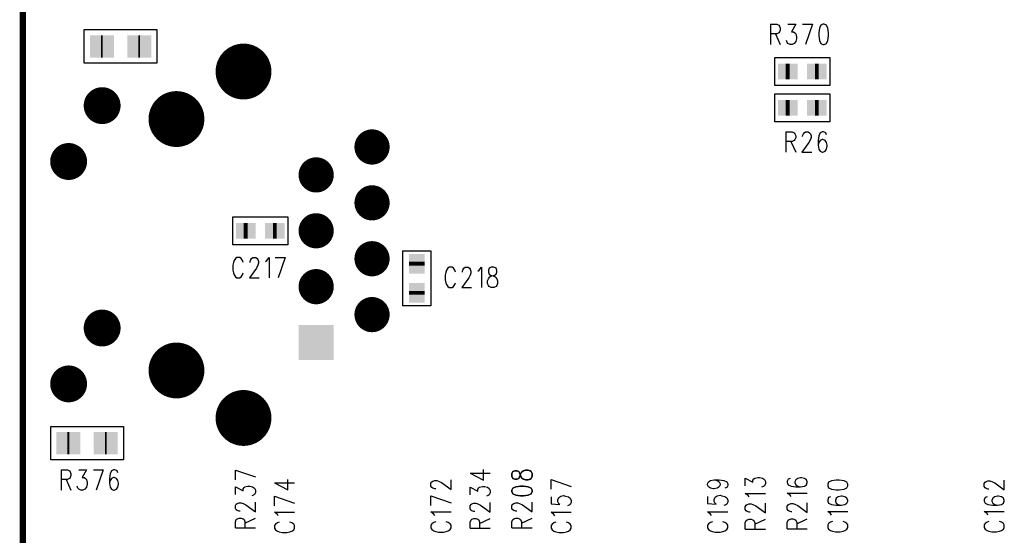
# Model space of a CAD drawing. Extents: x 12040 to 27945, y 10799 to 21199.
# Tile 9 of 42: x 15804 to 17566, y 16346 to 17268. Entities that reach past the tile are written whole.
import ezdxf

# ---------------------------------------------------------------- set-up
doc = ezdxf.new("R2010")
doc.units = 0
doc.header["$MEASUREMENT"] = 0
doc.layers.add('ASSYDWGBOT_PHO', color=7, linetype='Continuous')

msp = doc.modelspace()

# ---------------------------------------------------------------- linework, layer by layer
at = {"layer": 'ASSYDWGBOT_PHO'}
for points, const_width in [([(15810, 20720.631), (15810, 13390.63)], 11.11), ([(15953, 17220.631), (15950, 17220.631)], 40), ([(16020, 17220.631), (16017, 17220.631)], 40), ([(17182.501, 17175.631), (17175.501, 17175.631)], 28), ([(17182.501, 17175.631), (17175.501, 17175.631)], 28), ([(17234.501, 17175.631), (17227.501, 17175.631)], 28), ([(17234.501, 17175.631), (17227.501, 17175.631)], 28), ([(17182.501, 17110.63), (17175.501, 17110.63)], 28), ([(17182.501, 17110.63), (17175.501, 17110.63)], 28), ([(17234.501, 17110.63), (17227.501, 17110.63)], 28), ([(17234.501, 17110.63), (17227.501, 17110.63)], 28), ([(16212.5, 16890.631), (16205.5, 16890.631)], 28), ([(16212.5, 16890.631), (16205.5, 16890.631)], 28), ([(16264.5, 16890.631), (16257.5, 16890.631)], 28), ([(16264.5, 16890.631), (16257.5, 16890.631)], 28), ([(16514.999, 16835.131), (16514.999, 16828.131)], 28), ([(16514.999, 16835.131), (16514.999, 16828.131)], 28), ([(16514.999, 16783.131), (16514.999, 16776.131)], 28), ([(16514.999, 16783.131), (16514.999, 16776.131)], 28), ([(15893, 16510.63), (15890, 16510.63)], 40), ([(15960, 16510.63), (15957, 16510.63)], 40)]:
    msp.add_lwpolyline(points, dxfattribs=dict(at, const_width=const_width))
for points in [[(15920, 17190.63), (15920, 17250.629)], [(15920, 17250.629), (16049.999, 17250.629)], [(16049.999, 17250.629), (16049.999, 17190.63)], [(17148.13, 17260.229), (17148.13, 17224.14)], [(17148.13, 17260.229), (17159.38, 17260.229)], [(17159.38, 17260.229), (17163.13, 17258.52)], [(17163.13, 17258.52), (17164.379, 17256.8)], [(17164.379, 17256.8), (17165.63, 17253.361)], [(17165.63, 17253.361), (17165.63, 17249.92)], [(17179.38, 17260.229), (17193.13, 17260.229)], [(17193.13, 17260.229), (17185.631, 17246.481)], [(17205.629, 17260.229), (17223.129, 17260.229)], [(17223.129, 17260.229), (17210.63, 17224.14)], [(17235.63, 17253.361), (17234.381, 17244.77)], [(17238.131, 17258.52), (17235.63, 17253.361)], [(17241.88, 17260.229), (17238.131, 17258.52)], [(17244.381, 17260.229), (17241.88, 17260.229)], [(17248.131, 17258.52), (17244.381, 17260.229)], [(17250.629, 17253.361), (17248.131, 17258.52)], [(17251.881, 17244.77), (17250.629, 17253.361)], [(17159.38, 17243.05), (17148.13, 17243.05)], [(17156.879, 17243.05), (17165.63, 17224.14)], [(17163.13, 17244.77), (17159.38, 17243.05)], [(17164.379, 17246.481), (17163.13, 17244.77)], [(17165.63, 17249.92), (17164.379, 17246.481)], [(17185.631, 17246.481), (17189.381, 17246.481)], [(17189.381, 17246.481), (17191.879, 17244.77)], [(17191.879, 17244.77), (17193.13, 17243.05)], [(17193.13, 17243.05), (17194.38, 17237.89)], [(17194.38, 17234.449), (17193.13, 17229.3)], [(17194.38, 17237.89), (17194.38, 17234.449)], [(17234.381, 17244.77), (17234.381, 17239.611)], [(17234.381, 17239.611), (17235.63, 17231.02)], [(17250.629, 17231.02), (17251.881, 17239.611)], [(17251.881, 17239.611), (17251.881, 17244.77)], [(17178.129, 17227.579), (17176.88, 17231.02)], [(17179.38, 17225.861), (17178.129, 17227.579)], [(17183.13, 17224.14), (17179.38, 17225.861)], [(17186.88, 17224.14), (17183.13, 17224.14)], [(17190.63, 17225.861), (17186.88, 17224.14)], [(17193.13, 17229.3), (17190.63, 17225.861)], [(17235.63, 17231.02), (17238.131, 17225.861)], [(17238.131, 17225.861), (17241.88, 17224.14)], [(17241.88, 17224.14), (17244.381, 17224.14)], [(17244.381, 17224.14), (17248.131, 17225.861)], [(17248.131, 17225.861), (17250.629, 17231.02)], [(17155.79, 17150.631), (17155.79, 17200.63)], [(17155.79, 17200.63), (17254.21, 17200.63)], [(17254.21, 17200.63), (17254.21, 17150.631)], [(16049.999, 17190.63), (15920, 17190.63)], [(17254.21, 17150.631), (17155.79, 17150.631)], [(17155.79, 17085.63), (17155.79, 17135.63)], [(17155.79, 17135.63), (17254.21, 17135.63)], [(17254.21, 17135.63), (17254.21, 17085.63)], [(17254.21, 17085.63), (17155.79, 17085.63)], [(17175.631, 17067.73), (17175.631, 17031.639)], [(17175.631, 17067.73), (17186.88, 17067.73)], [(17186.88, 17067.73), (17190.63, 17066.019)], [(17190.63, 17066.019), (17191.879, 17064.301)], [(17191.879, 17064.301), (17193.13, 17060.86)], [(17193.13, 17057.421), (17191.879, 17053.98)], [(17193.13, 17060.86), (17193.13, 17057.421)], [(17205.629, 17060.86), (17206.881, 17064.301)], [(17205.629, 17059.139), (17205.629, 17060.86)], [(17206.881, 17064.301), (17208.13, 17066.019)], [(17208.13, 17066.019), (17210.63, 17067.73)], [(17210.63, 17067.73), (17215.63, 17067.73)], [(17215.63, 17067.73), (17218.13, 17066.019)], [(17218.13, 17066.019), (17219.379, 17064.301)], [(17219.379, 17064.301), (17220.631, 17060.86)], [(17220.631, 17057.421), (17219.379, 17053.98)], [(17220.631, 17060.86), (17220.631, 17057.421)], [(17234.381, 17060.86), (17233.13, 17052.271)], [(17236.879, 17066.019), (17234.381, 17060.86)], [(17240.629, 17067.73), (17236.879, 17066.019)], [(17243.13, 17067.73), (17240.629, 17067.73)], [(17246.88, 17066.019), (17243.13, 17067.73)], [(17248.131, 17062.58), (17246.88, 17066.019)], [(17186.88, 17050.55), (17175.631, 17050.55)], [(17184.38, 17050.55), (17193.13, 17031.639)], [(17190.63, 17052.271), (17186.88, 17050.55)], [(17191.879, 17053.98), (17190.63, 17052.271)], [(17216.881, 17048.83), (17204.38, 17031.639)], [(17219.379, 17053.98), (17216.881, 17048.83)], [(17233.13, 17052.271), (17233.13, 17043.671)], [(17234.381, 17048.83), (17233.13, 17043.671)], [(17233.13, 17043.671), (17234.381, 17036.8)], [(17236.879, 17052.271), (17234.381, 17048.83)], [(17240.629, 17053.98), (17236.879, 17052.271)], [(17241.88, 17053.98), (17240.629, 17053.98)], [(17245.63, 17052.271), (17241.88, 17053.98)], [(17248.131, 17048.83), (17245.63, 17052.271)], [(17249.38, 17043.671), (17248.131, 17048.83)], [(17248.131, 17036.8), (17249.38, 17041.95)], [(17249.38, 17041.95), (17249.38, 17043.671)], [(17204.38, 17031.639), (17221.88, 17031.639)], [(17234.381, 17036.8), (17236.879, 17033.36)], [(17236.879, 17033.36), (17240.629, 17031.639)], [(17240.629, 17031.639), (17241.88, 17031.639)], [(17241.88, 17031.639), (17245.63, 17033.36)], [(17245.63, 17033.36), (17248.131, 17036.8)], [(16185.789, 16865.629), (16185.789, 16915.63)], [(16185.789, 16915.63), (16284.21, 16915.63)], [(16284.21, 16915.63), (16284.21, 16865.629)], [(16284.21, 16865.629), (16185.789, 16865.629)], [(16490, 16756.411), (16490, 16854.839)], [(16490, 16854.839), (16540.001, 16854.839)], [(16540.001, 16854.839), (16540.001, 16756.411)], [(16186.88, 16834.141), (16185.631, 16828.979)], [(16185.631, 16828.979), (16185.631, 16820.391)], [(16188.129, 16837.58), (16186.88, 16834.141)], [(16190.63, 16841.021), (16188.129, 16837.58)], [(16193.13, 16842.73), (16190.63, 16841.021)], [(16198.13, 16842.73), (16193.13, 16842.73)], [(16200.63, 16841.021), (16198.13, 16842.73)], [(16203.131, 16837.58), (16200.63, 16841.021)], [(16204.38, 16834.141), (16203.131, 16837.58)], [(16216.881, 16835.859), (16218.13, 16839.3)], [(16216.881, 16834.141), (16216.881, 16835.859)], [(16218.13, 16839.3), (16219.379, 16841.021)], [(16219.379, 16841.021), (16221.88, 16842.73)], [(16221.88, 16842.73), (16226.879, 16842.73)], [(16226.879, 16842.73), (16229.38, 16841.021)], [(16230.631, 16828.979), (16228.13, 16823.83)], [(16229.38, 16841.021), (16230.631, 16839.3)], [(16230.631, 16839.3), (16231.88, 16835.859)], [(16231.88, 16832.42), (16230.631, 16828.979)], [(16231.88, 16835.859), (16231.88, 16832.42)], [(16244.381, 16835.859), (16246.88, 16837.58)], [(16246.88, 16837.58), (16250.629, 16842.73)], [(16250.629, 16842.73), (16250.629, 16806.641)], [(16261.881, 16842.73), (16279.381, 16842.73)], [(16279.381, 16842.73), (16266.88, 16806.641)], [(16185.631, 16820.391), (16186.88, 16815.229)], [(16186.88, 16815.229), (16188.129, 16811.8)], [(16188.129, 16811.8), (16190.63, 16808.359)], [(16200.63, 16808.359), (16203.131, 16811.8)], [(16203.131, 16811.8), (16204.38, 16815.229)], [(16228.13, 16823.83), (16215.63, 16806.641)], [(16566.879, 16816.641), (16565.63, 16811.48)], [(16565.63, 16811.48), (16565.63, 16802.891)], [(16568.13, 16820.08), (16566.879, 16816.641)], [(16570.629, 16823.521), (16568.13, 16820.08)], [(16573.13, 16825.23), (16570.629, 16823.521)], [(16578.131, 16825.23), (16573.13, 16825.23)], [(16580.629, 16823.521), (16578.131, 16825.23)], [(16583.13, 16820.08), (16580.629, 16823.521)], [(16584.379, 16816.641), (16583.13, 16820.08)], [(16596.88, 16818.359), (16598.129, 16821.8)], [(16596.88, 16816.641), (16596.88, 16818.359)], [(16598.129, 16821.8), (16599.38, 16823.521)], [(16599.38, 16823.521), (16601.879, 16825.23)], [(16601.879, 16825.23), (16606.88, 16825.23)], [(16606.88, 16825.23), (16609.381, 16823.521)], [(16610.63, 16811.48), (16608.13, 16806.33)], [(16609.381, 16823.521), (16610.63, 16821.8)], [(16610.63, 16821.8), (16611.879, 16818.359)], [(16611.879, 16814.92), (16610.63, 16811.48)], [(16611.879, 16818.359), (16611.879, 16814.92)], [(16624.38, 16818.359), (16626.881, 16820.08)], [(16626.881, 16820.08), (16630.63, 16825.23)], [(16630.63, 16825.23), (16630.63, 16789.141)], [(16644.381, 16823.521), (16643.129, 16820.08)], [(16643.129, 16820.08), (16643.129, 16816.641)], [(16643.129, 16816.641), (16644.381, 16813.2)], [(16648.13, 16825.23), (16644.381, 16823.521)], [(16644.381, 16813.2), (16646.879, 16811.48)], [(16646.879, 16811.48), (16651.88, 16809.771)], [(16653.13, 16825.23), (16648.13, 16825.23)], [(16649.38, 16809.771), (16654.381, 16811.48)], [(16656.879, 16823.521), (16653.13, 16825.23)], [(16654.381, 16811.48), (16656.879, 16813.2)], [(16658.131, 16820.08), (16656.879, 16823.521)], [(16656.879, 16813.2), (16658.131, 16816.641)], [(16658.131, 16816.641), (16658.131, 16820.08)], [(16190.63, 16808.359), (16193.13, 16806.641)], [(16193.13, 16806.641), (16198.13, 16806.641)], [(16198.13, 16806.641), (16200.63, 16808.359)], [(16215.63, 16806.641), (16233.13, 16806.641)], [(16565.63, 16802.891), (16566.879, 16797.729)], [(16566.879, 16797.729), (16568.13, 16794.3)], [(16568.13, 16794.3), (16570.629, 16790.859)], [(16580.629, 16790.859), (16583.13, 16794.3)], [(16583.13, 16794.3), (16584.379, 16797.729)], [(16608.13, 16806.33), (16595.631, 16789.141)], [(16641.88, 16801.17), (16643.129, 16804.609)], [(16641.88, 16796.021), (16641.88, 16801.17)], [(16643.129, 16792.58), (16641.88, 16796.021)], [(16643.129, 16804.609), (16645.63, 16808.05)], [(16644.381, 16790.859), (16643.129, 16792.58)], [(16645.63, 16808.05), (16649.38, 16809.771)], [(16651.88, 16809.771), (16655.63, 16808.05)], [(16655.63, 16808.05), (16658.131, 16804.609)], [(16658.131, 16792.58), (16656.879, 16790.859)], [(16658.131, 16804.609), (16659.38, 16801.17)], [(16659.38, 16796.021), (16658.131, 16792.58)], [(16659.38, 16801.17), (16659.38, 16796.021)], [(16570.629, 16790.859), (16573.13, 16789.141)], [(16573.13, 16789.141), (16578.131, 16789.141)], [(16578.131, 16789.141), (16580.629, 16790.859)], [(16595.631, 16789.141), (16613.131, 16789.141)], [(16648.13, 16789.141), (16644.381, 16790.859)], [(16653.13, 16789.141), (16648.13, 16789.141)], [(16656.879, 16790.859), (16653.13, 16789.141)], [(16540.001, 16756.411), (16490, 16756.411)], [(15860, 16480.631), (15860, 16540.63)], [(15860, 16540.63), (15990, 16540.63)], [(15990, 16540.63), (15990, 16480.631)], [(15990, 16480.631), (15860, 16480.631)], [(15878.75, 16462.73), (15878.75, 16426.64)], [(15878.75, 16462.73), (15890, 16462.73)], [(15890, 16462.73), (15893.75, 16461.02)], [(15893.75, 16461.02), (15895, 16459.299)], [(15895, 16459.299), (15896.25, 16455.86)], [(15910, 16462.73), (15923.75, 16462.73)], [(15923.75, 16462.73), (15916.25, 16448.98)], [(15936.25, 16462.73), (15953.75, 16462.73)], [(15953.75, 16462.73), (15941.25, 16426.64)], [(15968.75, 16461.02), (15966.25, 16455.86)], [(15972.5, 16462.73), (15968.75, 16461.02)], [(15975, 16462.73), (15972.5, 16462.73)], [(15978.75, 16461.02), (15975, 16462.73)], [(15980, 16457.581), (15978.75, 16461.02)], [(16190.39, 16462.5), (16226.48, 16450.001)], [(16190.39, 16445), (16190.39, 16462.5)], [(16634.451, 16444.38), (16634.451, 16463.131)], [(15890, 16445.551), (15878.75, 16445.551)], [(15887.5, 16445.551), (15896.25, 16426.64)], [(15893.75, 16447.269), (15890, 16445.551)], [(15895, 16448.98), (15893.75, 16447.269)], [(15896.25, 16452.419), (15895, 16448.98)], [(15896.25, 16455.86), (15896.25, 16452.419)], [(15916.25, 16448.98), (15920, 16448.98)], [(15920, 16448.98), (15922.5, 16447.269)], [(15922.5, 16447.269), (15923.75, 16445.551)], [(15923.75, 16445.551), (15925, 16440.39)], [(15925, 16440.39), (15925, 16436.951)], [(15966.25, 16455.86), (15965, 16447.269)], [(15965, 16447.269), (15965, 16438.669)], [(15966.25, 16443.83), (15965, 16438.669)], [(15968.75, 16447.269), (15966.25, 16443.83)], [(15972.5, 16448.98), (15968.75, 16447.269)], [(15973.75, 16448.98), (15972.5, 16448.98)], [(15977.5, 16447.269), (15973.75, 16448.98)], [(15980, 16443.83), (15977.5, 16447.269)], [(15981.25, 16438.669), (15980, 16443.83)], [(16284.451, 16426.88), (16284.451, 16445.629)], [(16540.39, 16438.749), (16542.11, 16441.25)], [(16542.11, 16441.25), (16543.831, 16442.499)], [(16543.831, 16442.499), (16547.27, 16443.75)], [(16547.27, 16443.75), (16550.699, 16443.75)], [(16550.699, 16443.75), (16554.14, 16442.499)], [(16554.14, 16442.499), (16559.299, 16440.001)], [(16559.299, 16440.001), (16576.481, 16427.5)], [(16576.481, 16427.5), (16576.481, 16445)], [(16610.39, 16456.881), (16634.451, 16444.38)], [(16610.39, 16456.881), (16646.481, 16456.881)], [(16755.39, 16445.629), (16791.479, 16433.13)], [(16755.39, 16428.129), (16755.39, 16445.629)], [(17035.391, 16437.5), (17037.109, 16441.25)], [(17037.109, 16441.25), (17040.55, 16443.75)], [(17040.55, 16443.75), (17047.421, 16445)], [(17047.421, 16445), (17052.58, 16443.75)], [(17047.421, 16445), (17056.021, 16445)], [(17052.58, 16443.75), (17056.021, 16441.25)], [(17056.021, 16445), (17064.61, 16443.75)], [(17056.021, 16441.25), (17057.73, 16437.5)], [(17064.61, 16443.75), (17069.771, 16441.25)], [(17069.771, 16441.25), (17071.48, 16437.5)], [(17102.89, 16434.38), (17102.89, 16448.13)], [(17102.89, 16448.13), (17116.64, 16440.63)], [(17116.64, 16444.38), (17118.361, 16446.88)], [(17116.64, 16440.63), (17116.64, 16444.38)], [(17118.361, 16446.88), (17120.081, 16448.13)], [(17120.081, 16448.13), (17125.231, 16449.381)], [(17125.231, 16449.381), (17128.67, 16449.381)], [(17128.67, 16449.381), (17133.829, 16448.13)], [(17133.829, 16448.13), (17137.27, 16445.629)], [(17137.27, 16445.629), (17138.981, 16441.879)], [(17138.981, 16441.879), (17138.981, 16438.129)], [(17179.609, 16446.251), (17177.891, 16442.499)], [(17177.891, 16442.499), (17177.891, 16440.001)], [(17177.891, 16440.001), (17179.609, 16436.251)], [(17183.05, 16447.5), (17179.609, 16446.251)], [(17193.359, 16445), (17191.641, 16441.25)], [(17191.641, 16441.25), (17191.641, 16440.001)], [(17191.641, 16440.001), (17193.359, 16436.251)], [(17196.8, 16447.5), (17193.359, 16445)], [(17201.95, 16448.75), (17196.8, 16447.5)], [(17203.671, 16448.75), (17201.95, 16448.75)], [(17208.83, 16447.5), (17203.671, 16448.75)], [(17212.271, 16445), (17208.83, 16447.5)], [(17213.98, 16441.25), (17212.271, 16445)], [(17212.271, 16436.251), (17213.98, 16440.001)], [(17213.98, 16440.001), (17213.98, 16441.25)], [(17252.11, 16440.63), (17250.389, 16436.88)], [(17257.271, 16443.13), (17252.11, 16440.63)], [(17265.86, 16444.38), (17257.271, 16443.13)], [(17271.021, 16444.38), (17265.86, 16444.38)], [(17279.61, 16443.13), (17271.021, 16444.38)], [(17284.769, 16440.63), (17279.61, 16443.13)], [(17286.48, 16436.88), (17284.769, 16440.63)], [(17530.39, 16438.129), (17532.11, 16440.63)], [(17532.11, 16440.63), (17533.831, 16441.879)], [(17533.831, 16441.879), (17537.27, 16443.13)], [(17537.27, 16443.13), (17540.701, 16443.13)], [(17540.701, 16443.13), (17544.14, 16441.879)], [(17544.14, 16441.879), (17549.299, 16439.381)], [(17566.481, 16426.88), (17566.481, 16444.38)], [(15908.75, 16430.08), (15907.5, 16433.519)], [(15910, 16428.36), (15908.75, 16430.08)], [(15913.75, 16426.64), (15910, 16428.36)], [(15917.5, 16426.64), (15913.75, 16426.64)], [(15921.25, 16428.36), (15917.5, 16426.64)], [(15923.75, 16431.801), (15921.25, 16428.36)], [(15925, 16436.951), (15923.75, 16431.801)], [(15965, 16438.669), (15966.25, 16431.801)], [(15966.25, 16431.801), (15968.75, 16428.36)], [(15968.75, 16428.36), (15972.5, 16426.64)], [(15972.5, 16426.64), (15973.75, 16426.64)], [(15973.75, 16426.64), (15977.5, 16428.36)], [(15977.5, 16428.36), (15980, 16431.801)], [(15980, 16431.801), (15981.25, 16436.951)], [(15981.25, 16436.951), (15981.25, 16438.669)], [(16190.39, 16418.751), (16190.39, 16432.501)], [(16190.39, 16432.501), (16204.14, 16424.999)], [(16204.14, 16428.749), (16205.86, 16431.25)], [(16204.14, 16424.999), (16204.14, 16428.749)], [(16205.86, 16431.25), (16207.581, 16432.501)], [(16207.581, 16432.501), (16212.73, 16433.75)], [(16212.73, 16433.75), (16216.169, 16433.75)], [(16216.169, 16433.75), (16221.331, 16432.501)], [(16221.331, 16432.501), (16224.77, 16430)], [(16224.77, 16430), (16226.48, 16426.25)], [(16226.48, 16422.501), (16224.77, 16418.751)], [(16226.48, 16426.25), (16226.48, 16422.501)], [(16260.389, 16439.381), (16284.451, 16426.88)], [(16260.389, 16439.381), (16296.48, 16439.381)], [(16540.39, 16433.75), (16540.39, 16438.749)], [(16542.11, 16431.25), (16540.39, 16433.75)], [(16543.831, 16430), (16542.11, 16431.25)], [(16547.27, 16428.749), (16543.831, 16430)], [(16548.981, 16428.749), (16547.27, 16428.749)], [(16610.39, 16418.131), (16610.39, 16431.881)], [(16610.39, 16431.881), (16624.14, 16424.379)], [(16624.14, 16428.129), (16625.86, 16430.63)], [(16624.14, 16424.379), (16624.14, 16428.129)], [(16625.86, 16430.63), (16627.581, 16431.881)], [(16627.581, 16431.881), (16632.73, 16433.13)], [(16632.73, 16433.13), (16636.169, 16433.13)], [(16636.169, 16433.13), (16641.331, 16431.881)], [(16641.331, 16431.881), (16644.77, 16429.38)], [(16644.77, 16429.38), (16646.481, 16425.631)], [(16646.481, 16425.631), (16646.481, 16421.881)], [(17035.391, 16436.251), (17035.391, 16437.5)], [(17037.109, 16432.501), (17035.391, 16436.251)], [(17040.55, 16430), (17037.109, 16432.501)], [(17045.7, 16428.749), (17040.55, 16430)], [(17047.421, 16428.749), (17045.7, 16428.749)], [(17052.58, 16430), (17047.421, 16428.749)], [(17056.021, 16432.501), (17052.58, 16430)], [(17057.73, 16436.251), (17056.021, 16432.501)], [(17057.73, 16437.5), (17057.73, 16436.251)], [(17069.771, 16431.25), (17066.33, 16430)], [(17071.48, 16434.999), (17069.771, 16431.25)], [(17071.48, 16437.5), (17071.48, 16434.999)], [(17135.55, 16433.13), (17132.111, 16431.881)], [(17137.27, 16434.38), (17135.55, 16433.13)], [(17138.981, 16438.129), (17137.27, 16434.38)], [(17179.609, 16436.251), (17184.771, 16433.75)], [(17184.771, 16433.75), (17193.359, 16432.501)], [(17193.359, 16436.251), (17196.8, 16433.75)], [(17193.359, 16432.501), (17201.95, 16432.501)], [(17196.8, 16433.75), (17201.95, 16432.501)], [(17201.95, 16432.501), (17208.83, 16433.75)], [(17208.83, 16433.75), (17212.271, 16436.251)], [(17250.389, 16436.88), (17250.389, 16434.38)], [(17250.389, 16434.38), (17252.11, 16430.63)], [(17252.11, 16430.63), (17257.271, 16428.129)], [(17257.271, 16428.129), (17265.86, 16426.88)], [(17265.86, 16426.88), (17271.021, 16426.88)], [(17271.021, 16426.88), (17279.61, 16428.129)], [(17279.61, 16428.129), (17284.769, 16430.63)], [(17284.769, 16430.63), (17286.48, 16434.38)], [(17286.48, 16434.38), (17286.48, 16436.88)], [(17530.39, 16433.13), (17530.39, 16438.129)], [(17532.11, 16430.63), (17530.39, 16433.13)], [(17533.831, 16429.38), (17532.11, 16430.63)], [(17537.27, 16428.129), (17533.831, 16429.38)], [(17538.98, 16428.129), (17537.27, 16428.129)], [(17549.299, 16439.381), (17566.481, 16426.88)], [(16223.049, 16417.5), (16219.61, 16416.25)], [(16224.77, 16418.751), (16223.049, 16417.5)], [(16226.48, 16387.501), (16226.48, 16405.001)], [(16260.389, 16415.63), (16296.48, 16403.13)], [(16260.389, 16398.13), (16260.389, 16415.63)], [(16540.39, 16416.25), (16576.481, 16403.749)], [(16540.39, 16398.75), (16540.39, 16416.25)], [(16643.049, 16416.88), (16639.61, 16415.63)], [(16644.77, 16418.131), (16643.049, 16416.88)], [(16646.481, 16421.881), (16644.77, 16418.131)], [(16721.479, 16387.501), (16721.479, 16405.001)], [(16755.39, 16414.379), (16755.39, 16401.88)], [(16767.42, 16409.38), (16769.14, 16413.13)], [(16767.42, 16405.63), (16767.42, 16409.38)], [(16769.14, 16401.88), (16767.42, 16405.63)], [(16769.14, 16413.13), (16772.579, 16415.63)], [(16772.579, 16415.63), (16777.731, 16416.88)], [(16777.731, 16416.88), (16781.17, 16415.63)], [(16781.17, 16415.63), (16786.329, 16414.379)], [(16786.329, 16414.379), (16789.77, 16411.88)], [(16789.77, 16411.88), (16791.479, 16408.131)], [(16791.479, 16408.131), (16791.479, 16404.381)], [(17035.391, 16415.001), (17035.391, 16402.5)], [(17047.421, 16410), (17049.141, 16413.75)], [(17047.421, 16406.25), (17047.421, 16410)], [(17049.141, 16402.5), (17047.421, 16406.25)], [(17049.141, 16413.75), (17052.58, 16416.25)], [(17052.58, 16416.25), (17057.73, 16417.5)], [(17057.73, 16417.5), (17061.171, 16416.25)], [(17061.171, 16416.25), (17066.33, 16415.001)], [(17066.33, 16415.001), (17069.771, 16412.5)], [(17069.771, 16412.5), (17071.48, 16408.751)], [(17071.48, 16405.001), (17069.771, 16401.251)], [(17071.48, 16408.751), (17071.48, 16405.001)], [(17108.049, 16416.88), (17102.89, 16420.63)], [(17102.89, 16420.63), (17138.981, 16420.63)], [(17109.77, 16414.379), (17108.049, 16416.88)], [(17183.05, 16417.5), (17177.891, 16421.249)], [(17177.891, 16421.249), (17213.98, 16421.249)], [(17184.771, 16415.001), (17183.05, 16417.5)], [(17252.11, 16413.13), (17250.389, 16409.38)], [(17250.389, 16409.38), (17250.389, 16406.879)], [(17250.389, 16406.879), (17252.11, 16403.13)], [(17255.55, 16414.379), (17252.11, 16413.13)], [(17265.86, 16411.88), (17264.139, 16408.131)], [(17264.139, 16408.131), (17264.139, 16406.879)], [(17264.139, 16406.879), (17265.86, 16403.13)], [(17269.3, 16414.379), (17265.86, 16411.88)], [(17274.45, 16415.63), (17269.3, 16414.379)], [(17276.171, 16415.63), (17274.45, 16415.63)], [(17281.33, 16414.379), (17276.171, 16415.63)], [(17284.769, 16411.88), (17281.33, 16414.379)], [(17286.48, 16408.131), (17284.769, 16411.88)], [(17284.769, 16403.13), (17286.48, 16406.879)], [(17286.48, 16406.879), (17286.48, 16408.131)], [(17532.11, 16413.13), (17530.39, 16409.38)], [(17530.39, 16409.38), (17530.39, 16406.879)], [(17530.39, 16406.879), (17532.11, 16403.13)], [(17535.549, 16414.379), (17532.11, 16413.13)], [(17545.86, 16411.88), (17544.14, 16408.131)], [(17544.14, 16408.131), (17544.14, 16406.879)], [(17544.14, 16406.879), (17545.86, 16403.13)], [(17549.299, 16414.379), (17545.86, 16411.88)], [(17554.449, 16415.63), (17549.299, 16414.379)], [(17556.17, 16415.63), (17554.449, 16415.63)], [(17561.331, 16414.379), (17556.17, 16415.63)], [(17564.77, 16411.88), (17561.331, 16414.379)], [(17566.481, 16408.131), (17564.77, 16411.88)], [(17564.77, 16403.13), (17566.481, 16406.879)], [(17566.481, 16406.879), (17566.481, 16408.131)], [(16190.39, 16398.75), (16192.11, 16401.251)], [(16190.39, 16393.749), (16190.39, 16398.75)], [(16192.11, 16391.251), (16190.39, 16393.749)], [(16192.11, 16401.251), (16193.83, 16402.5)], [(16193.83, 16389.999), (16192.11, 16391.251)], [(16193.83, 16402.5), (16197.269, 16403.749)], [(16197.269, 16388.75), (16193.83, 16389.999)], [(16197.269, 16403.749), (16200.701, 16403.749)], [(16198.98, 16388.75), (16197.269, 16388.75)], [(16200.701, 16403.749), (16204.14, 16402.5)], [(16204.14, 16402.5), (16209.299, 16400)], [(16209.299, 16400), (16226.48, 16387.501)], [(16545.549, 16383.751), (16540.39, 16387.501)], [(16540.39, 16387.501), (16576.481, 16387.501)], [(16610.39, 16398.13), (16612.11, 16400.631)], [(16610.39, 16393.129), (16610.39, 16398.13)], [(16612.11, 16390.631), (16610.39, 16393.129)], [(16612.11, 16400.631), (16613.831, 16401.88)], [(16613.831, 16389.38), (16612.11, 16390.631)], [(16613.831, 16401.88), (16617.27, 16403.13)], [(16617.27, 16388.13), (16613.831, 16389.38)], [(16617.27, 16403.13), (16620.701, 16403.13)], [(16618.98, 16388.13), (16617.27, 16388.13)], [(16620.701, 16403.13), (16624.14, 16401.88)], [(16624.14, 16401.88), (16629.299, 16399.38)], [(16629.299, 16399.38), (16646.481, 16386.881)], [(16646.481, 16386.881), (16646.481, 16404.381)], [(16685.39, 16398.75), (16687.111, 16401.251)], [(16685.39, 16393.749), (16685.39, 16398.75)], [(16687.111, 16391.251), (16685.39, 16393.749)], [(16687.111, 16401.251), (16688.829, 16402.5)], [(16688.829, 16389.999), (16687.111, 16391.251)], [(16688.829, 16402.5), (16692.27, 16403.749)], [(16692.27, 16388.75), (16688.829, 16389.999)], [(16692.27, 16403.749), (16695.7, 16403.749)], [(16693.979, 16388.75), (16692.27, 16388.75)], [(16695.7, 16403.749), (16699.141, 16402.5)], [(16699.141, 16402.5), (16704.3, 16400)], [(16704.3, 16400), (16721.479, 16387.501)], [(16755.39, 16401.88), (16770.861, 16400.631)], [(16770.861, 16400.631), (16769.14, 16401.88)], [(16788.05, 16399.38), (16784.611, 16398.13)], [(16789.77, 16400.631), (16788.05, 16399.38)], [(16791.479, 16404.381), (16789.77, 16400.631)], [(17035.391, 16402.5), (17050.859, 16401.251)], [(17040.55, 16383.751), (17035.391, 16387.501)], [(17035.391, 16387.501), (17071.48, 16387.501)], [(17050.859, 16401.251), (17049.141, 16402.5)], [(17068.05, 16400), (17064.61, 16398.75)], [(17069.771, 16401.251), (17068.05, 16400)], [(17102.89, 16396.879), (17104.61, 16399.38)], [(17102.89, 16391.88), (17102.89, 16396.879)], [(17104.61, 16389.38), (17102.89, 16391.88)], [(17104.61, 16399.38), (17106.331, 16400.631)], [(17106.331, 16388.13), (17104.61, 16389.38)], [(17106.331, 16400.631), (17109.77, 16401.88)], [(17109.77, 16386.881), (17106.331, 16388.13)], [(17109.77, 16401.88), (17113.199, 16401.88)], [(17113.199, 16401.88), (17116.64, 16400.631)], [(17116.64, 16400.631), (17121.799, 16398.13)], [(17121.799, 16398.13), (17138.981, 16385.63)], [(17138.981, 16385.63), (17138.981, 16403.13)], [(17177.891, 16397.499), (17179.609, 16400)], [(17177.891, 16392.5), (17177.891, 16397.499)], [(17179.609, 16389.999), (17177.891, 16392.5)], [(17179.609, 16400), (17181.33, 16401.251)], [(17181.33, 16388.75), (17179.609, 16389.999)], [(17181.33, 16401.251), (17184.771, 16402.5)], [(17184.771, 16387.501), (17181.33, 16388.75)], [(17184.771, 16402.5), (17188.2, 16402.5)], [(17186.48, 16387.501), (17184.771, 16387.501)], [(17188.2, 16402.5), (17191.641, 16401.251)], [(17191.641, 16401.251), (17196.8, 16398.75)], [(17196.8, 16398.75), (17213.98, 16386.25)], [(17213.98, 16386.25), (17213.98, 16403.749)], [(17255.55, 16384.38), (17250.389, 16388.13)], [(17250.389, 16388.13), (17286.48, 16388.13)], [(17252.11, 16403.13), (17257.271, 16400.631)], [(17257.271, 16400.631), (17265.86, 16399.38)], [(17265.86, 16403.13), (17269.3, 16400.631)], [(17265.86, 16399.38), (17274.45, 16399.38)], [(17269.3, 16400.631), (17274.45, 16399.38)], [(17274.45, 16399.38), (17281.33, 16400.631)], [(17281.33, 16400.631), (17284.769, 16403.13)], [(17535.549, 16384.38), (17530.39, 16388.13)], [(17530.39, 16388.13), (17566.481, 16388.13)], [(17532.11, 16403.13), (17537.27, 16400.631)], [(17537.27, 16400.631), (17545.86, 16399.38)], [(17545.86, 16403.13), (17549.299, 16400.631)], [(17545.86, 16399.38), (17554.449, 16399.38)], [(17549.299, 16400.631), (17554.449, 16399.38)], [(17554.449, 16399.38), (17561.331, 16400.631)], [(17561.331, 16400.631), (17564.77, 16403.13)], [(16190.39, 16370.001), (16192.11, 16373.751)], [(16190.39, 16358.749), (16190.39, 16370.001)], [(16192.11, 16373.751), (16193.83, 16375)], [(16193.83, 16375), (16197.269, 16376.249)], [(16197.269, 16376.249), (16200.701, 16376.249)], [(16200.701, 16376.249), (16204.14, 16375)], [(16204.14, 16375), (16205.86, 16373.751)], [(16205.86, 16373.751), (16207.581, 16370.001)], [(16207.581, 16367.5), (16226.48, 16376.249)], [(16207.581, 16370.001), (16207.581, 16358.749)], [(16265.551, 16383.129), (16260.389, 16386.881)], [(16260.389, 16386.881), (16296.48, 16386.881)], [(16267.269, 16380.63), (16265.551, 16383.129)], [(16268.98, 16369.381), (16265.551, 16368.13)], [(16291.33, 16368.13), (16287.889, 16369.381)], [(16547.27, 16381.25), (16545.549, 16383.751)], [(16548.981, 16370.001), (16545.549, 16368.75)], [(16571.329, 16368.75), (16567.89, 16370.001)], [(16610.39, 16369.381), (16612.11, 16373.131)], [(16610.39, 16358.13), (16610.39, 16369.381)], [(16612.11, 16373.131), (16613.831, 16374.38)], [(16613.831, 16374.38), (16617.27, 16375.629)], [(16617.27, 16375.629), (16620.701, 16375.629)], [(16620.701, 16375.629), (16624.14, 16374.38)], [(16624.14, 16374.38), (16625.86, 16373.131)], [(16625.86, 16373.131), (16627.581, 16369.381)], [(16627.581, 16366.88), (16646.481, 16375.629)], [(16627.581, 16369.381), (16627.581, 16358.13)], [(16685.39, 16370.001), (16687.111, 16373.751)], [(16685.39, 16358.749), (16685.39, 16370.001)], [(16687.111, 16373.751), (16688.829, 16375)], [(16688.829, 16375), (16692.27, 16376.249)], [(16692.27, 16376.249), (16695.7, 16376.249)], [(16695.7, 16376.249), (16699.141, 16375)], [(16699.141, 16375), (16700.859, 16373.751)], [(16700.859, 16373.751), (16702.579, 16370.001)], [(16702.579, 16367.5), (16721.479, 16376.249)], [(16702.579, 16370.001), (16702.579, 16358.749)], [(16760.55, 16383.129), (16755.39, 16386.881)], [(16755.39, 16386.881), (16791.479, 16386.881)], [(16762.27, 16380.63), (16760.55, 16383.129)], [(16763.981, 16369.381), (16760.55, 16368.13)], [(16786.329, 16368.13), (16782.89, 16369.381)], [(17042.271, 16381.25), (17040.55, 16383.751)], [(17043.98, 16370.001), (17040.55, 16368.75)], [(17066.33, 16368.75), (17062.889, 16370.001)], [(17102.89, 16368.13), (17104.61, 16371.88)], [(17104.61, 16371.88), (17106.331, 16373.131)], [(17106.331, 16373.131), (17109.77, 16374.38)], [(17111.481, 16386.881), (17109.77, 16386.881)], [(17109.77, 16374.38), (17113.199, 16374.38)], [(17113.199, 16374.38), (17116.64, 16373.131)], [(17116.64, 16373.131), (17118.361, 16371.88)], [(17118.361, 16371.88), (17120.081, 16368.13)], [(17120.081, 16365.629), (17138.981, 16374.38)], [(17177.891, 16368.75), (17179.609, 16372.499)], [(17179.609, 16372.499), (17181.33, 16373.751)], [(17181.33, 16373.751), (17184.771, 16375)], [(17184.771, 16375), (17188.2, 16375)], [(17188.2, 16375), (17191.641, 16373.751)], [(17191.641, 16373.751), (17193.359, 16372.499)], [(17193.359, 16372.499), (17195.08, 16368.75)], [(17195.08, 16366.249), (17213.98, 16375)], [(17255.55, 16369.381), (17252.11, 16366.88)], [(17257.271, 16381.88), (17255.55, 16384.38)], [(17258.98, 16370.63), (17255.55, 16369.381)], [(17281.33, 16369.381), (17277.889, 16370.63)], [(17284.769, 16366.88), (17281.33, 16369.381)], [(17535.549, 16369.381), (17532.11, 16366.88)], [(17537.27, 16381.88), (17535.549, 16384.38)], [(17538.98, 16370.63), (17535.549, 16369.381)], [(17561.331, 16369.381), (17557.89, 16370.63)], [(17564.77, 16366.88), (17561.331, 16369.381)], [(16190.39, 16358.749), (16226.48, 16358.749)], [(16262.11, 16365.629), (16260.389, 16363.131)], [(16260.389, 16363.131), (16260.389, 16358.13)], [(16260.389, 16358.13), (16262.11, 16355.631)], [(16265.551, 16368.13), (16262.11, 16365.629)], [(16262.11, 16355.631), (16265.551, 16353.13)], [(16265.551, 16353.13), (16268.98, 16351.879)], [(16268.98, 16351.879), (16274.139, 16350.63)], [(16282.73, 16350.63), (16287.889, 16351.879)], [(16287.889, 16351.879), (16291.33, 16353.13)], [(16294.769, 16365.629), (16291.33, 16368.13)], [(16291.33, 16353.13), (16294.769, 16355.631)], [(16296.48, 16363.131), (16294.769, 16365.629)], [(16294.769, 16355.631), (16296.48, 16358.13)], [(16296.48, 16358.13), (16296.48, 16363.131)], [(16542.11, 16366.249), (16540.39, 16363.75)], [(16540.39, 16363.75), (16540.39, 16358.749)], [(16540.39, 16358.749), (16542.11, 16356.251)], [(16545.549, 16368.75), (16542.11, 16366.249)], [(16542.11, 16356.251), (16545.549, 16353.75)], [(16545.549, 16353.75), (16548.981, 16352.501)], [(16548.981, 16352.501), (16554.14, 16351.25)], [(16562.731, 16351.25), (16567.89, 16352.501)], [(16567.89, 16352.501), (16571.329, 16353.75)], [(16574.77, 16366.249), (16571.329, 16368.75)], [(16571.329, 16353.75), (16574.77, 16356.251)], [(16576.481, 16363.75), (16574.77, 16366.249)], [(16574.77, 16356.251), (16576.481, 16358.749)], [(16576.481, 16358.749), (16576.481, 16363.75)], [(16610.39, 16358.13), (16646.481, 16358.13)], [(16685.39, 16358.749), (16721.479, 16358.749)], [(16757.111, 16365.629), (16755.39, 16363.131)], [(16755.39, 16363.131), (16755.39, 16358.13)], [(16755.39, 16358.13), (16757.111, 16355.631)], [(16760.55, 16368.13), (16757.111, 16365.629)], [(16757.111, 16355.631), (16760.55, 16353.13)], [(16760.55, 16353.13), (16763.981, 16351.879)], [(16763.981, 16351.879), (16769.14, 16350.63)], [(16777.731, 16350.63), (16782.89, 16351.879)], [(16782.89, 16351.879), (16786.329, 16353.13)], [(16789.77, 16365.629), (16786.329, 16368.13)], [(16786.329, 16353.13), (16789.77, 16355.631)], [(16791.479, 16363.131), (16789.77, 16365.629)], [(16789.77, 16355.631), (16791.479, 16358.13)], [(16791.479, 16358.13), (16791.479, 16363.131)], [(17037.109, 16366.249), (17035.391, 16363.75)], [(17035.391, 16363.75), (17035.391, 16358.749)], [(17035.391, 16358.749), (17037.109, 16356.251)], [(17040.55, 16368.75), (17037.109, 16366.249)], [(17037.109, 16356.251), (17040.55, 16353.75)], [(17040.55, 16353.75), (17043.98, 16352.501)], [(17043.98, 16352.501), (17049.141, 16351.25)], [(17057.73, 16351.25), (17062.889, 16352.501)], [(17062.889, 16352.501), (17066.33, 16353.75)], [(17069.771, 16366.249), (17066.33, 16368.75)], [(17066.33, 16353.75), (17069.771, 16356.251)], [(17071.48, 16363.75), (17069.771, 16366.249)], [(17069.771, 16356.251), (17071.48, 16358.749)], [(17071.48, 16358.749), (17071.48, 16363.75)], [(17102.89, 16356.88), (17102.89, 16368.13)], [(17102.89, 16356.88), (17138.981, 16356.88)], [(17120.081, 16368.13), (17120.081, 16356.88)], [(17177.891, 16357.5), (17177.891, 16368.75)], [(17177.891, 16357.5), (17213.98, 16357.5)], [(17195.08, 16368.75), (17195.08, 16357.5)], [(17252.11, 16366.88), (17250.389, 16364.38)], [(17250.389, 16364.38), (17250.389, 16359.381)], [(17250.389, 16359.381), (17252.11, 16356.88)], [(17252.11, 16356.88), (17255.55, 16354.38)], [(17255.55, 16354.38), (17258.98, 16353.13)], [(17258.98, 16353.13), (17264.139, 16351.879)], [(17264.139, 16351.879), (17272.73, 16351.879)], [(17272.73, 16351.879), (17277.889, 16353.13)], [(17277.889, 16353.13), (17281.33, 16354.38)], [(17281.33, 16354.38), (17284.769, 16356.88)], [(17286.48, 16364.38), (17284.769, 16366.88)], [(17284.769, 16356.88), (17286.48, 16359.381)], [(17286.48, 16359.381), (17286.48, 16364.38)], [(17532.11, 16366.88), (17530.39, 16364.38)], [(17530.39, 16364.38), (17530.39, 16359.381)], [(17530.39, 16359.381), (17532.11, 16356.88)], [(17532.11, 16356.88), (17535.549, 16354.38)], [(17535.549, 16354.38), (17538.98, 16353.13)], [(17538.98, 16353.13), (17544.14, 16351.879)], [(17544.14, 16351.879), (17552.731, 16351.879)], [(17552.731, 16351.879), (17557.89, 16353.13)], [(17557.89, 16353.13), (17561.331, 16354.38)], [(17561.331, 16354.38), (17564.77, 16356.88)], [(17566.481, 16364.38), (17564.77, 16366.88)], [(17564.77, 16356.88), (17566.481, 16359.381)], [(17566.481, 16359.381), (17566.481, 16364.38)], [(16274.139, 16350.63), (16282.73, 16350.63)], [(16554.14, 16351.25), (16562.731, 16351.25)], [(16769.14, 16350.63), (16777.731, 16350.63)], [(17049.141, 16351.25), (17057.73, 16351.25)]]:
    msp.add_lwpolyline(points, dxfattribs=at)
for points, const_width in [([(16180, 17175.631, 1), (16230, 17175.631, 1), (16180, 17175.631)], 50), ([(15935.5, 17114.63, 1), (15968.5, 17114.63, 1), (15935.5, 17114.63)], 33), ([(16059.999, 17090.63, 1), (16109.999, 17090.63, 1), (16059.999, 17090.63)], 50), ([(16419.249, 17040.63, 1), (16450.749, 17040.63, 1), (16419.249, 17040.63)], 31.5), ([(15875.5, 17014.629, 1), (15908.5, 17014.629, 1), (15875.5, 17014.629)], 33), ([(16319.249, 16990.629, 1), (16350.749, 16990.629, 1), (16319.249, 16990.629)], 31.5), ([(16419.249, 16940.63, 1), (16450.749, 16940.63, 1), (16419.249, 16940.63)], 31.5), ([(16319.249, 16890.631, 1), (16350.749, 16890.631, 1), (16319.249, 16890.631)], 31.5), ([(16419.249, 16840.63, 1), (16450.749, 16840.63, 1), (16419.249, 16840.63)], 31.5), ([(16319.249, 16790.63, 1), (16350.749, 16790.63, 1), (16319.249, 16790.63)], 31.5), ([(16419.249, 16740.629, 1), (16450.749, 16740.629, 1), (16419.249, 16740.629)], 31.5), ([(15935.5, 16716.631, 1), (15968.5, 16716.631, 1), (15935.5, 16716.631)], 33), ([(16059.999, 16640.631, 1), (16109.999, 16640.631, 1), (16059.999, 16640.631)], 50), ([(15875.5, 16616.631, 1), (15908.5, 16616.631, 1), (15875.5, 16616.631)], 33), ([(16180, 16555.63, 1), (16230, 16555.63, 1), (16180, 16555.63)], 50)]:
    msp.add_lwpolyline(points, format="xyb", dxfattribs=dict(at, const_width=const_width))
for points in [[(16687.111, 16459.999), (16685.39, 16456.249)], [(16690.55, 16461.25), (16687.111, 16459.999)], [(16693.979, 16461.25), (16690.55, 16461.25)], [(16697.42, 16459.999), (16693.979, 16461.25)], [(16699.141, 16457.5), (16697.42, 16459.999)], [(16700.859, 16452.499), (16699.141, 16457.5)], [(16700.859, 16455), (16702.579, 16458.75)], [(16702.579, 16458.75), (16706.02, 16461.25)], [(16706.02, 16461.25), (16709.45, 16462.5)], [(16709.45, 16462.5), (16714.609, 16462.5)], [(16714.609, 16462.5), (16718.05, 16461.25)], [(16718.05, 16461.25), (16719.77, 16459.999)], [(16719.77, 16459.999), (16721.479, 16456.249)], [(16685.39, 16456.249), (16685.39, 16451.25)], [(16685.39, 16451.25), (16687.111, 16447.5)], [(16687.111, 16447.5), (16690.55, 16446.251)], [(16690.55, 16446.251), (16693.979, 16446.251)], [(16693.979, 16446.251), (16697.42, 16447.5)], [(16697.42, 16447.5), (16699.141, 16450.001)], [(16699.141, 16450.001), (16700.859, 16455)], [(16702.579, 16448.75), (16700.859, 16452.499)], [(16706.02, 16446.251), (16702.579, 16448.75)], [(16709.45, 16445), (16706.02, 16446.251)], [(16714.609, 16445), (16709.45, 16445)], [(16718.05, 16446.251), (16714.609, 16445)], [(16719.77, 16447.5), (16718.05, 16446.251)], [(16721.479, 16451.25), (16719.77, 16447.5)], [(16721.479, 16456.249), (16721.479, 16451.25)], [(16687.111, 16430), (16685.39, 16426.25)], [(16685.39, 16426.25), (16685.39, 16423.75)], [(16685.39, 16423.75), (16687.111, 16420)], [(16692.27, 16432.501), (16687.111, 16430)], [(16700.859, 16433.75), (16692.27, 16432.501)], [(16706.02, 16433.75), (16700.859, 16433.75)], [(16714.609, 16432.501), (16706.02, 16433.75)], [(16719.77, 16430), (16714.609, 16432.501)], [(16721.479, 16426.25), (16719.77, 16430)], [(16719.77, 16420), (16721.479, 16423.75)], [(16721.479, 16423.75), (16721.479, 16426.25)], [(16687.111, 16420), (16692.27, 16417.5)], [(16692.27, 16417.5), (16700.859, 16416.25)], [(16700.859, 16416.25), (16706.02, 16416.25)], [(16706.02, 16416.25), (16714.609, 16417.5)], [(16714.609, 16417.5), (16719.77, 16420)]]:
    msp.add_lwpolyline(points, close=True, dxfattribs=at)
for points in [[(15970, 17240.631), (15970, 17200.631), (15930, 17240.631), (15930, 17200.631)], [(15933, 17200.631), (15933, 17240.631), (15973, 17200.631), (15973, 17240.631)], [(16037, 17240.631), (16037, 17200.631), (15997, 17240.631), (15997, 17200.631)], [(16000, 17200.631), (16000, 17240.631), (16040, 17200.631), (16040, 17240.631)], [(17189.501, 17189.631), (17189.501, 17161.631), (17161.501, 17189.631), (17161.501, 17161.631)], [(17189.501, 17189.631), (17189.501, 17161.631), (17161.501, 17189.631), (17161.501, 17161.631)], [(17168.501, 17161.631), (17168.501, 17189.631), (17196.501, 17161.631), (17196.501, 17189.631)], [(17168.501, 17161.631), (17168.501, 17189.631), (17196.501, 17161.631), (17196.501, 17189.631)], [(17241.501, 17189.631), (17241.501, 17161.631), (17213.501, 17189.631), (17213.501, 17161.631)], [(17241.501, 17189.631), (17241.501, 17161.631), (17213.501, 17189.631), (17213.501, 17161.631)], [(17220.501, 17161.631), (17220.501, 17189.631), (17248.501, 17161.631), (17248.501, 17189.631)], [(17220.501, 17161.631), (17220.501, 17189.631), (17248.501, 17161.631), (17248.501, 17189.631)], [(17189.501, 17124.63), (17189.501, 17096.63), (17161.501, 17124.63), (17161.501, 17096.63)], [(17189.501, 17124.63), (17189.501, 17096.63), (17161.501, 17124.63), (17161.501, 17096.63)], [(17168.501, 17096.63), (17168.501, 17124.63), (17196.501, 17096.63), (17196.501, 17124.63)], [(17168.501, 17096.63), (17168.501, 17124.63), (17196.501, 17096.63), (17196.501, 17124.63)], [(17241.501, 17124.63), (17241.501, 17096.63), (17213.501, 17124.63), (17213.501, 17096.63)], [(17241.501, 17124.63), (17241.501, 17096.63), (17213.501, 17124.63), (17213.501, 17096.63)], [(17220.501, 17096.63), (17220.501, 17124.63), (17248.501, 17096.63), (17248.501, 17124.63)], [(17220.501, 17096.63), (17220.501, 17124.63), (17248.501, 17096.63), (17248.501, 17124.63)], [(16219.5, 16904.631), (16219.5, 16876.631), (16191.5, 16904.631), (16191.5, 16876.631)], [(16219.5, 16904.631), (16219.5, 16876.631), (16191.5, 16904.631), (16191.5, 16876.631)], [(16198.5, 16876.631), (16198.5, 16904.631), (16226.5, 16876.631), (16226.5, 16904.631)], [(16198.5, 16876.631), (16198.5, 16904.631), (16226.5, 16876.631), (16226.5, 16904.631)], [(16271.5, 16904.631), (16271.5, 16876.631), (16243.5, 16904.631), (16243.5, 16876.631)], [(16271.5, 16904.631), (16271.5, 16876.631), (16243.5, 16904.631), (16243.5, 16876.631)], [(16250.5, 16876.631), (16250.5, 16904.631), (16278.5, 16876.631), (16278.5, 16904.631)], [(16250.5, 16876.631), (16250.5, 16904.631), (16278.5, 16876.631), (16278.5, 16904.631)], [(16528.999, 16821.131), (16500.999, 16821.131), (16528.999, 16849.131), (16500.999, 16849.131)], [(16528.999, 16821.131), (16500.999, 16821.131), (16528.999, 16849.131), (16500.999, 16849.131)], [(16500.999, 16842.131), (16528.999, 16842.131), (16500.999, 16814.131), (16528.999, 16814.131)], [(16500.999, 16842.131), (16528.999, 16842.131), (16500.999, 16814.131), (16528.999, 16814.131)], [(16528.999, 16769.131), (16500.999, 16769.131), (16528.999, 16797.131), (16500.999, 16797.131)], [(16528.999, 16769.131), (16500.999, 16769.131), (16528.999, 16797.131), (16500.999, 16797.131)], [(16500.999, 16790.131), (16528.999, 16790.131), (16500.999, 16762.131), (16528.999, 16762.131)], [(16500.999, 16790.131), (16528.999, 16790.131), (16500.999, 16762.131), (16528.999, 16762.131)], [(16366.499, 16659.13), (16366.499, 16722.13), (16303.499, 16659.13), (16303.499, 16722.13)], [(15910, 16530.63), (15910, 16490.63), (15870, 16530.63), (15870, 16490.63)], [(15873, 16490.63), (15873, 16530.63), (15913, 16490.63), (15913, 16530.63)], [(15977, 16530.63), (15977, 16490.63), (15937, 16530.63), (15937, 16490.63)], [(15940, 16490.63), (15940, 16530.63), (15980, 16490.63), (15980, 16530.63)]]:
    msp.add_solid(points, dxfattribs=at)

doc.saveas('drawing.dxf')
